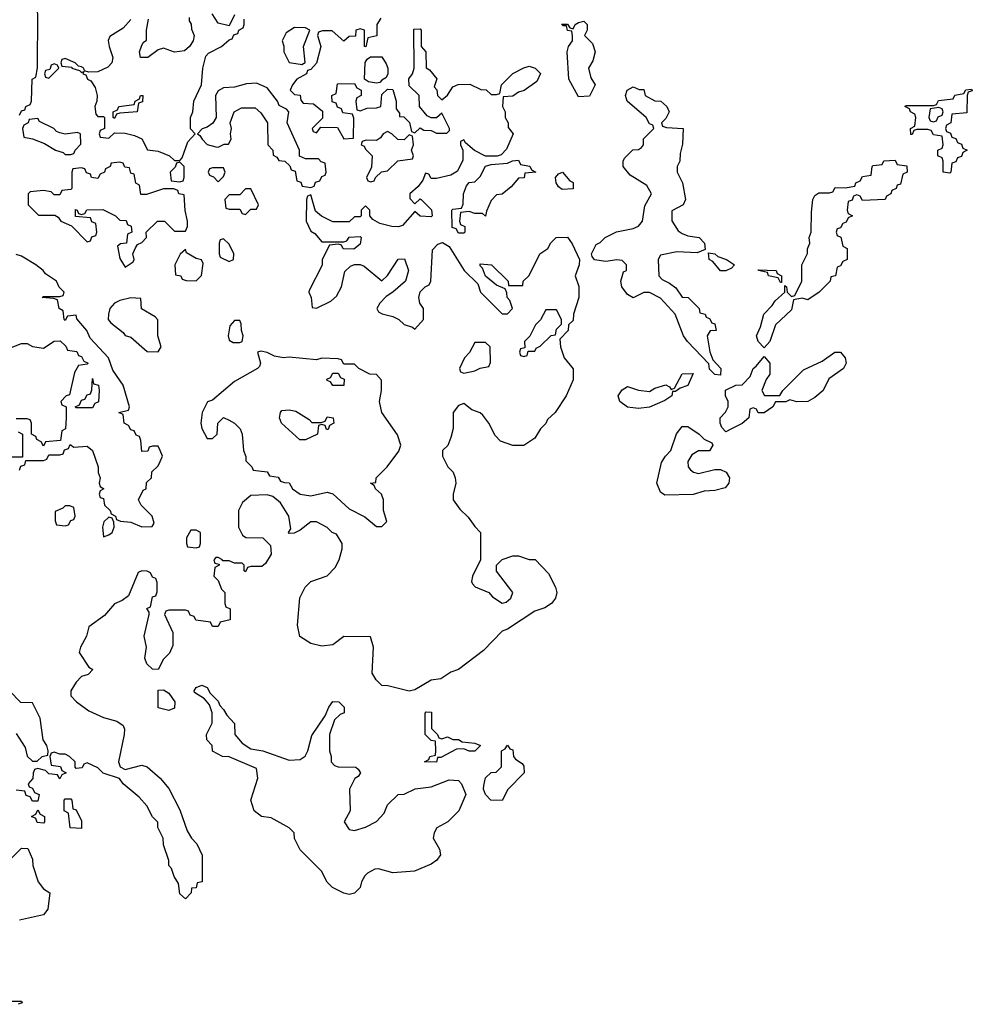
# Model space of a CAD drawing. Header units: inches. Extents: x 2397558 to 2568646, y 256209 to 449595.
# Tile 25 of 85: x 2494863 to 2498353, y 285962 to 289568. Entities that reach past the tile are written whole.
import ezdxf

# ---------------------------------------------------------------- set-up
doc = ezdxf.new("R2010")
doc.units = ezdxf.units.IN
doc.header["$MEASUREMENT"] = 0
doc.layers.add('C4298', color=7, linetype='Continuous')

msp = doc.modelspace()

# ---------------------------------------------------------------- linework, layer by layer
at = {"layer": 'C4298', "color": 6}
for points in [[(2494862, 289218), (2494870, 289234), (2494882, 289238), (2494886, 289250), (2494902, 289258), (2494906, 289270), (2494908.7, 289350), (2494922, 289358), (2494928.4, 289391.6), (2494929.2, 289590), (2494918, 289638), (2494908, 289650), (2494908, 289690), (2494888, 289730), (2494882, 289762), (2494868, 289770), (2494882, 289778), (2494888.4, 289811.6), (2494902, 289818), (2494907.3, 289832.7), (2494908.7, 289890), (2494882, 289962), (2494870, 289966), (2494830, 289966)], [(2496186.4, 289573.6), (2496172, 289550), (2496171.6, 289508.4), (2496138, 289502), (2496131.6, 289468.4), (2496126, 289470), (2496126, 289530), (2496110, 289534), (2496094, 289530), (2496092.7, 289507.3), (2496070, 289506), (2496050.9, 289489.1), (2496007.3, 289527.3), (2495972.7, 289527.3), (2495958, 289522), (2495954, 289510), (2495966, 289470), (2495950.8, 289409.2), (2495930, 289386), (2495918, 289382), (2495914, 289370), (2495878, 289350), (2495862, 289330), (2495854, 289310), (2495870, 289294), (2495891.1, 289291.1), (2495892.7, 289272.7), (2495902, 289262), (2495939.6, 289259.6), (2495972.7, 289232.7), (2495972.7, 289207.3), (2495934, 289170), (2495938, 289158), (2495950, 289154), (2495966, 289174), (2496027.3, 289172.7), (2496050, 289132), (2496086, 289134), (2496087.3, 289207.3), (2496082, 289222), (2496047.3, 289227.3), (2496042, 289242), (2496027.3, 289247.3), (2496022, 289262), (2496007.3, 289267.3), (2496006, 289290), (2496022, 289298), (2496027.3, 289332.7), (2496090, 289334), (2496098, 289318), (2496114, 289310), (2496114, 289290), (2496098, 289282), (2496094, 289270), (2496098, 289238), (2496110, 289234), (2496136.4, 289243.6), (2496170, 289244.7), (2496186, 289250), (2496190, 289294), (2496210, 289314), (2496230, 289312), (2496242, 289270), (2496242, 289242), (2496254, 289226), (2496254, 289214), (2496270, 289212), (2496291.1, 289191.1), (2496298, 289158), (2496310, 289154), (2496330, 289172), (2496343.6, 289163.6), (2496370, 289162), (2496390, 289152), (2496427.3, 289152.7), (2496438, 289162), (2496438, 289170), (2496410, 289226), (2496390, 289208), (2496370, 289208), (2496355.3, 289215.3), (2496328, 289250), (2496326, 289290), (2496290, 289326), (2496289.2, 289350.8), (2496302, 289370), (2496308, 289390), (2496307.3, 289532.7), (2496330, 289534), (2496334, 289530), (2496334, 289470), (2496350.9, 289450.9), (2496352, 289392), (2496364.7, 289384.7), (2496391.6, 289351.6), (2496382, 289322), (2496391.6, 289311.6), (2496394, 289290), (2496410, 289274), (2496430, 289292), (2496450, 289322), (2496468.9, 289331.1), (2496511.6, 289331.6), (2496552.7, 289312.7), (2496571.6, 289311.6), (2496590, 289294), (2496610, 289294), (2496622, 289298), (2496628, 289330), (2496669.2, 289370.8), (2496710, 289391.3), (2496730, 289398), (2496751.3, 289390), (2496770.7, 289370.7), (2496758, 289342), (2496710.9, 289309.1), (2496690, 289302), (2496670, 289288), (2496634, 289286), (2496632, 289250), (2496642, 289230), (2496642, 289210), (2496652, 289190), (2496652.7, 289172.7), (2496671.3, 289150), (2496646.4, 289093.6), (2496626.4, 289073.6), (2496612, 289068), (2496570, 289068), (2496529.1, 289089.1), (2496496.5, 289116.5), (2496490, 289128), (2496478, 289122), (2496478, 289110), (2496486.8, 289090), (2496486.8, 289053.2), (2496467.1, 289012.9), (2496442, 288998), (2496390, 288986), (2496370, 288986), (2496362, 289002), (2496350, 289006), (2496339.8, 288980.2), (2496322.8, 288957.2), (2496292, 288930), (2496292.7, 288912.7), (2496310, 288894), (2496330, 288912), (2496334, 288910), (2496371.6, 288871.6), (2496374, 288850), (2496370, 288846), (2496330, 288848), (2496310, 288866), (2496266, 288814), (2496250.8, 288809.2), (2496226, 288810), (2496182, 288822), (2496156.4, 288836.4), (2496146, 288850), (2496146, 288870), (2496130, 288886), (2496114, 288870), (2496114, 288850), (2496110, 288846), (2496090, 288846), (2496070, 288828), (2496010, 288828), (2495968.4, 288848.4), (2495947.3, 288867.3), (2495930, 288926), (2495918, 288922), (2495914, 288910), (2495912, 288830), (2495930, 288794), (2495944.7, 288784.7), (2495970, 288754), (2496050, 288754), (2496062, 288758), (2496070, 288772), (2496110, 288774), (2496114, 288770), (2496110, 288746), (2496087.3, 288727.3), (2496048.4, 288728.4), (2496042, 288742), (2496030, 288746), (2495998, 288742), (2495971.3, 288690), (2495970.7, 288669.3), (2495923.6, 288576.4), (2495922, 288570), (2495931.3, 288550), (2495934, 288514), (2495950, 288512), (2496003.1, 288536.9), (2496024, 288556), (2496042, 288590), (2496054.6, 288645.4), (2496074.6, 288665.4), (2496090, 288672), (2496110, 288672), (2496125.4, 288665.4), (2496190, 288612), (2496210, 288631.3), (2496250, 288691), (2496272.7, 288692.7), (2496287.3, 288650), (2496276.3, 288610), (2496230.4, 288569.6), (2496205.8, 288554.2), (2496182.8, 288530), (2496171.3, 288510), (2496178, 288498), (2496190.7, 288490.7), (2496230, 288481), (2496252, 288470), (2496271.1, 288451.2), (2496302, 288442), (2496310, 288434), (2496342, 288470), (2496342, 288510), (2496329.4, 288529.4), (2496325.2, 288550), (2496330, 288571.3), (2496348.7, 288590), (2496363.1, 288596.9), (2496369, 288610), (2496375.3, 288724.7), (2496394.6, 288745.4), (2496412, 288752), (2496436.9, 288736.9), (2496491, 288650), (2496541, 288601), (2496551.3, 288570), (2496630, 288491.3), (2496650, 288491.3), (2496668.7, 288510), (2496659, 288539), (2496648.7, 288550), (2496648, 288568), (2496642, 288582), (2496610, 288595.3), (2496568.9, 288628.8), (2496558, 288658), (2496550, 288666), (2496550, 288674), (2496592, 288670), (2496652, 288610), (2496654, 288594), (2496706, 288594), (2496708, 288610), (2496728.9, 288631.2), (2496768.7, 288710), (2496798, 288730), (2496809.1, 288750.9), (2496828, 288770), (2496870, 288771.3), (2496887.1, 288747.1), (2496914, 288690), (2496912, 288670), (2496898, 288630), (2496910.9, 288590.9), (2496911, 288550), (2496891.3, 288490), (2496890, 288466), (2496874, 288450), (2496872, 288430), (2496842, 288398), (2496844.7, 288370), (2496858, 288330), (2496891.1, 288288.8), (2496890.9, 288249.1), (2496864.7, 288190), (2496824.7, 288130), (2496796, 288104), (2496790.6, 288089.4), (2496771.3, 288070), (2496750, 288035.3), (2496710, 288009), (2496669.1, 288009.1), (2496624.7, 288024.7), (2496604.7, 288044.7), (2496582, 288090), (2496560.2, 288120.2), (2496550, 288128.7), (2496519, 288139), (2496490, 288162), (2496470, 288155.3), (2496451.3, 288130), (2496451.1, 288071.2), (2496442, 288038), (2496430.9, 288009.1), (2496412, 287990), (2496412, 287970), (2496432, 287930), (2496450.9, 287910.9), (2496458, 287890), (2496461, 287870), (2496451, 287830), (2496451.3, 287810), (2496475.3, 287775.3), (2496506.4, 287746.4), (2496530, 287712), (2496551.3, 287690), (2496551.3, 287590), (2496522, 287530), (2496518, 287510), (2496522, 287502), (2496531, 287491), (2496582, 287470), (2496594.8, 287454.8), (2496630, 287431), (2496644.7, 287435.3), (2496662, 287450), (2496669, 287470), (2496610, 287548), (2496609.3, 287570.7), (2496630, 287591.3), (2496670, 287604.7), (2496690, 287604.7), (2496730, 287591.3), (2496750.8, 287590.8), (2496799.8, 287539.8), (2496826, 287490), (2496831, 287470), (2496826, 287450), (2496810.7, 287429.3), (2496786.4, 287413.6), (2496750, 287402), (2496650, 287335.3), (2496630, 287328.7), (2496562, 287258), (2496470, 287188.7), (2496442, 287178), (2496405.4, 287154.6), (2496370, 287149), (2496310, 287114), (2496290, 287109.2), (2496211.6, 287128.4), (2496190, 287129), (2496168.7, 287150), (2496154.6, 287174.6), (2496159, 287270), (2496148.4, 287308.4), (2496050.8, 287309.2), (2496010, 287279), (2495970, 287273.2), (2495930, 287284), (2495889.4, 287309.4), (2495881.2, 287350), (2495889.3, 287450.7), (2495909, 287490), (2495929.3, 287510.7), (2495990, 287531), (2496018.6, 287561.4), (2496034, 287590), (2496044, 287630), (2496044, 287650), (2496024, 287684), (2496008, 287690), (2495990, 287708), (2495950, 287728.7), (2495930, 287728.7), (2495890, 287698), (2495868, 287688), (2495850, 287686), (2495848, 287690), (2495856.4, 287703.6), (2495849.2, 287750), (2495818.9, 287798.9), (2495790, 287822), (2495770, 287828), (2495710, 287826), (2495679.6, 287800.4), (2495664.7, 287770), (2495664.7, 287710), (2495679.6, 287679.6), (2495691.3, 287671.3), (2495754, 287670), (2495782, 287642), (2495784.7, 287610), (2495763.6, 287576.4), (2495750, 287566), (2495710, 287566), (2495698, 287562), (2495690, 287546), (2495686, 287550), (2495686, 287570), (2495678, 287578), (2495650, 287578), (2495630, 287586), (2495606, 287586), (2495606, 287590), (2495590, 287598), (2495582, 287598), (2495574, 287590), (2495578, 287578), (2495594, 287574), (2495594, 287570), (2495578, 287562), (2495574, 287530), (2495590, 287514), (2495602, 287482), (2495614, 287470), (2495614, 287430), (2495618, 287418), (2495634, 287410), (2495634, 287370), (2495598, 287362), (2495590, 287346), (2495570, 287346), (2495562, 287362), (2495508.4, 287368.4), (2495502, 287382), (2495487.3, 287387.3), (2495482, 287402), (2495470, 287406), (2495410, 287406), (2495398, 287402), (2495394, 287390), (2495423.6, 287323.6), (2495423.6, 287276.4), (2495411.6, 287248.4), (2495390, 287226), (2495370, 287188), (2495349.1, 287189.1), (2495329.3, 287209.3), (2495322, 287230), (2495328, 287270), (2495319, 287310), (2495338, 287390), (2495338, 287398), (2495328.9, 287411.2), (2495342, 287418), (2495350, 287454), (2495362, 287458), (2495367.3, 287472.7), (2495367.3, 287507.3), (2495362, 287522), (2495350, 287526), (2495342, 287542), (2495330, 287548.7), (2495310, 287549), (2495296.9, 287543.1), (2495262, 287458), (2495239.1, 287440.9), (2495210, 287429.2), (2495173.7, 287386.3), (2495115.9, 287344.1), (2495107.3, 287310), (2495086, 287270), (2495081, 287250), (2495116.9, 287196.9), (2495131.6, 287188.4), (2495114, 287170), (2495090, 287162), (2495070, 287142), (2495051, 287110), (2495051.1, 287091.2), (2495071.3, 287070), (2495117, 287037), (2495170, 287012.7), (2495218.4, 286998.4), (2495242.8, 286982.8), (2495247.3, 286970), (2495245.5, 286950), (2495224.7, 286850), (2495231.3, 286831.3), (2495250, 286822), (2495310, 286838), (2495330, 286831.3), (2495378, 286790), (2495410, 286752), (2495450, 286674), (2495476.9, 286596.9), (2495492, 286570), (2495512, 286550), (2495531.6, 286508.4), (2495531, 286410), (2495512.7, 286407.3), (2495510, 286388.7), (2495492.7, 286387.3), (2495491.3, 286370), (2495470, 286348.7), (2495450, 286366), (2495444.7, 286404.7), (2495429, 286430), (2495419, 286459), (2495409.2, 286470), (2495409, 286489), (2495390, 286546), (2495389, 286570), (2495369.2, 286610), (2495368.9, 286628.8), (2495350, 286648), (2495329, 286689), (2495300.2, 286720.2), (2495242, 286770), (2495229.1, 286789.1), (2495169, 286809), (2495150, 286828), (2495110, 286846), (2495098, 286842), (2495091.6, 286828.4), (2495070, 286826), (2495066, 286830), (2495066, 286850), (2495046, 286870), (2495030, 286878), (2495010, 286878), (2494990, 286886), (2494978, 286882), (2494974, 286870), (2494978, 286838), (2495012.7, 286832.7), (2495018, 286818), (2495034, 286810), (2495018, 286802), (2495010, 286788), (2495002, 286802), (2494970, 286806), (2494958, 286818), (2494930, 286826), (2494918, 286822), (2494912, 286808), (2494911.3, 286788.7), (2494894, 286770), (2494898, 286758), (2494910, 286754), (2494918, 286738), (2494934, 286730), (2494930, 286706), (2494910, 286706), (2494902, 286722), (2494887.3, 286727.3), (2494882, 286742), (2494850, 286746)], [(2495270, 289568.7), (2495242.5, 289537.5), (2495193.4, 289506.6), (2495187.7, 289492.3), (2495190.4, 289470), (2495204, 289430), (2495201, 289410), (2495185.5, 289394.5), (2495150, 289377.2), (2495116.4, 289376.4), (2495100.4, 289380.4), (2495098, 289390), (2495090, 289395.3), (2495078, 289398), (2495066, 289410), (2495030, 289426), (2495018, 289422), (2495014, 289410), (2495018, 289398), (2495054, 289394), (2495054, 289390), (2495082, 289382), (2495090, 289374), (2495098, 289378), (2495094, 289370), (2495106, 289366), (2495112, 289350), (2495123.5, 289343.5), (2495139.8, 289319.8), (2495146.8, 289290), (2495146, 289270), (2495138, 289250), (2495142, 289222), (2495150, 289214), (2495170, 289214), (2495174, 289210), (2495174, 289170), (2495158, 289162), (2495154, 289150), (2495158, 289138), (2495190, 289134), (2495210, 289154), (2495250, 289152), (2495283.5, 289143.5), (2495310, 289131.3), (2495331.6, 289091.6), (2495370, 289086), (2495412, 289070), (2495430, 289052), (2495450, 289052), (2495458, 289062), (2495479, 289121), (2495506, 289150), (2495488.7, 289168.7), (2495489, 289210), (2495497.2, 289230), (2495501.2, 289270), (2495529.5, 289330), (2495534.5, 289390), (2495545.4, 289434.6), (2495554.5, 289445.5), (2495602, 289470), (2495630, 289494), (2495642, 289498), (2495647.3, 289512.7), (2495662, 289518), (2495666, 289530), (2495682, 289538), (2495686, 289550), (2495686, 289570)], [(2495483.6, 289576.4), (2495483.6, 289563.6), (2495491.6, 289551.6), (2495492.7, 289532.7), (2495502, 289510), (2495498, 289490), (2495484.7, 289470), (2495466.4, 289453.6), (2495430, 289449), (2495390, 289464), (2495370, 289458), (2495332, 289430), (2495306, 289430), (2495302, 289450), (2495308.9, 289471.1), (2495315.3, 289484.7), (2495327.3, 289492.7), (2495328, 289530), (2495335.3, 289570)], [(2495650, 289586), (2495630, 289546), (2495590, 289555.3), (2495568.7, 289590)], [(2494862, 287918), (2494867.3, 287932.7), (2494882, 287938), (2494886, 287954), (2494950, 287954), (2494962, 287958), (2494970, 287974), (2495010, 287974), (2495022, 287978), (2495027.3, 287992.7), (2495042, 287998), (2495048, 288012), (2495062, 288002), (2495110, 288006), (2495130.4, 287990.4), (2495151, 287930), (2495151, 287910), (2495158, 287890), (2495154, 287870), (2495158, 287858), (2495171.3, 287850), (2495158, 287842), (2495154, 287830), (2495158, 287818), (2495170, 287814), (2495174, 287790), (2495194, 287770), (2495198, 287758), (2495214, 287750), (2495218, 287738), (2495232, 287732), (2495270, 287728), (2495310, 287710.7), (2495348.4, 287711.6), (2495355.3, 287724.7), (2495348.7, 287750), (2495308, 287790), (2495298, 287810), (2495315.3, 287844.7), (2495326, 287850), (2495327.3, 287872.7), (2495346, 287890), (2495347.3, 287912.7), (2495370, 287934), (2495378, 287950), (2495386, 287970), (2495378, 287990), (2495370, 288006), (2495350, 288006), (2495338, 288002), (2495332.7, 287987.3), (2495310, 287986), (2495307.3, 288027.3), (2495302, 288042), (2495290, 288046), (2495282, 288062), (2495270, 288066), (2495262, 288082), (2495246, 288090), (2495242, 288122), (2495226, 288130), (2495262, 288138), (2495266, 288150), (2495242, 288230), (2495204.1, 288284.1), (2495188.7, 288330), (2495121.2, 288401.2), (2495108.7, 288430), (2495072.9, 288472.9), (2495070, 288486), (2495038, 288482), (2495030, 288466), (2495026, 288470), (2495022, 288502), (2495008, 288510), (2495002, 288542), (2494987.3, 288547.3), (2494946, 288550), (2494950, 288554), (2495010, 288554), (2495022, 288558), (2495026, 288570), (2495008, 288588), (2494998, 288610), (2494957.2, 288637.2), (2494948.7, 288650), (2494922, 288670), (2494870, 288702), (2494850, 288708)], [(2494791.3, 288351.3), (2494870, 288382), (2494890, 288382), (2494910, 288370.7), (2494950, 288364.7), (2494990, 288391), (2495012, 288392), (2495032.7, 288372.7), (2495038, 288358), (2495072.7, 288352.7), (2495078, 288338), (2495090, 288334), (2495098, 288318), (2495114, 288310), (2495110, 288306), (2495078, 288302), (2495064, 288276), (2495045.4, 288194.6), (2495034, 288190), (2495014, 288170), (2495018, 288158), (2495034, 288150), (2495034, 288110), (2495031.3, 288070), (2495018, 288062), (2495012.7, 288027.3), (2494958, 288022), (2494950, 288006), (2494942, 288022), (2494926, 288030), (2494922, 288042), (2494906, 288050), (2494906, 288090), (2494902, 288102), (2494890, 288106), (2494850, 288106)], [(2494858, 288058), (2494874, 288050), (2494874, 287966), (2494870, 287966), (2494830, 287966)], [(2494850, 286954), (2494882.8, 286902.8), (2494891.1, 286871.2), (2494910, 286852), (2494927.3, 286852.7), (2494946, 286870), (2494966, 286874), (2494968, 286890), (2494962, 286910), (2494948.7, 286930), (2494938, 287010), (2494910, 287066), (2494867.3, 287067.3), (2494826, 287110)], [(2494826, 286490), (2494870, 286534), (2494892.7, 286532.7), (2494910, 286494), (2494910.8, 286470), (2494930.7, 286410), (2494950, 286384.7), (2494974, 286370), (2494966, 286310), (2494950.9, 286289.1), (2494862, 286270)], [(2494830, 285974), (2494870, 285974), (2494872.7, 285967.3), (2494858, 285962)]]:
    msp.add_lwpolyline(points, dxfattribs=at)
for points in [[(2495870, 289539), (2495839.6, 289520.4), (2495824.7, 289490), (2495830.8, 289470.8), (2495830.7, 289450), (2495850, 289411.3), (2495890, 289404.7), (2495896.4, 289403.6), (2495908.4, 289411.6), (2495902.7, 289470), (2495926, 289530), (2495910, 289538)], [(2496910, 289286), (2496875.3, 289350), (2496869.2, 289450), (2496874, 289470), (2496888.7, 289490), (2496888.4, 289508.4), (2496886, 289526), (2496870, 289528), (2496866, 289546), (2496854, 289546), (2496848.4, 289551.6), (2496870, 289552), (2496878, 289538), (2496890, 289534), (2496898, 289550), (2496910, 289558), (2496930, 289562), (2496942, 289550), (2496942, 289530), (2496932, 289510), (2496961, 289481), (2496971, 289450), (2496962.5, 289417.5), (2496946.8, 289390), (2496955.3, 289355.3), (2496971.3, 289330), (2496950, 289288)], [(2496170, 289335.3), (2496140.4, 289340.4), (2496126, 289350), (2496128.7, 289411.3), (2496136.4, 289423.6), (2496148.4, 289431.6), (2496190, 289432), (2496206, 289406), (2496212, 289390), (2496211.1, 289368.9), (2496204.7, 289355.3), (2496190, 289346), (2496182, 289338)], [(2494990, 289406), (2494978, 289402), (2494974, 289386), (2494958, 289382), (2494954, 289370), (2494958, 289358), (2494970, 289354), (2495006, 289390), (2495002, 289402)], [(2495730, 289335.3), (2495693.6, 289333.6), (2495650, 289321.2), (2495610, 289318), (2495590, 289308), (2495581, 289290), (2495582.8, 289210), (2495570.6, 289189.4), (2495550, 289174), (2495531.3, 289168.7), (2495514, 289150), (2495523.6, 289143.6), (2495531.3, 289130), (2495550, 289111.3), (2495582, 289102), (2495590, 289101), (2495611.6, 289111.6), (2495628.4, 289111.6), (2495638, 289130), (2495635.3, 289150), (2495639, 289170), (2495634, 289190), (2495649, 289230), (2495675.1, 289244.9), (2495725.4, 289245.4), (2495746.8, 289226.8), (2495770.8, 289190.8), (2495772, 289110), (2495790.7, 289090.7), (2495791.6, 289071.6), (2495804.7, 289064.7), (2495812, 289052), (2495834, 289050), (2495852.7, 289032.7), (2495858, 289018), (2495872.7, 289012.7), (2495878, 288978), (2495892.7, 288972.7), (2495898, 288958), (2495930, 288954), (2495942, 288958), (2495947.3, 288972.7), (2495962, 288978), (2495970, 288994), (2495982, 288998), (2495986, 289010), (2495982, 289042), (2495967.3, 289047.3), (2495958, 289058), (2495910, 289058), (2495888, 289068), (2495888, 289090), (2495842.7, 289190), (2495848.7, 289230), (2495840.4, 289240.4), (2495814, 289254), (2495808, 289270), (2495770, 289318)], [(2497345.4, 288714.6), (2497270, 288718), (2497210, 288706), (2497202, 288690), (2497204.7, 288630), (2497216, 288616), (2497243.5, 288603.5), (2497266.4, 288586.4), (2497290, 288552), (2497312, 288550), (2497352, 288510), (2497354, 288494), (2497374, 288490), (2497378, 288478), (2497390, 288474), (2497398, 288458), (2497410, 288454), (2497414, 288430), (2497392, 288428), (2497382, 288410), (2497391, 288351), (2497402, 288322), (2497431.3, 288290), (2497430, 288266), (2497410, 288268), (2497390, 288288), (2497388, 288308), (2497309.2, 288389.2), (2497295.3, 288410), (2497264, 288490), (2497210, 288548.7), (2497170, 288568.7), (2497150, 288568.7), (2497110, 288549), (2497090, 288562), (2497069.4, 288589.4), (2497065.2, 288610), (2497075.3, 288644.7), (2497086, 288650), (2497086, 288670), (2497070, 288686), (2497050, 288688), (2497010, 288682), (2496968.4, 288688.4), (2496960.4, 288700.4), (2496958, 288710), (2496975.3, 288744.7), (2496990, 288752), (2497008, 288770), (2497049.2, 288790.8), (2497110, 288802.8), (2497130, 288811.3), (2497144, 288830), (2497153.6, 288886.4), (2497178, 288930), (2497160.4, 288960.4), (2497099, 288999), (2497074, 289030), (2497074, 289050), (2497079, 289061), (2497109.1, 289090.9), (2497130, 289092), (2497140.4, 289099.6), (2497148, 289110), (2497148.4, 289131.6), (2497186, 289170), (2497182, 289182), (2497170, 289186), (2497158, 289210), (2497088.7, 289270), (2497082, 289290), (2497088, 289310), (2497110, 289322), (2497132.7, 289312.7), (2497150, 289312), (2497154, 289290), (2497190, 289271), (2497212, 289270), (2497234, 289250), (2497242, 289230), (2497230, 289206), (2497214, 289190), (2497218, 289178), (2497232.7, 289172.7), (2497294, 289170), (2497291.6, 289111.6), (2497282, 289078), (2497281, 289050), (2497271.3, 289030), (2497271.3, 289010), (2497290.6, 288970.6), (2497302, 288910), (2497294, 288890), (2497252, 288868), (2497251.6, 288831.6), (2497275.3, 288795.3), (2497290, 288784.7), (2497310, 288776), (2497352, 288770), (2497371.3, 288750), (2497374, 288726)], [(2498270, 289006), (2498246, 289010), (2498246, 289050), (2498242, 289062), (2498226, 289070), (2498226, 289090), (2498242, 289098), (2498246, 289110), (2498242, 289142), (2498210, 289146), (2498202, 289162), (2498190, 289166), (2498150, 289166), (2498138, 289162), (2498132.7, 289147.3), (2498127.3, 289147.3), (2498126, 289170), (2498142, 289178), (2498146, 289210), (2498142, 289222), (2498126, 289230), (2498122, 289242), (2498106, 289250), (2498110, 289254), (2498210, 289254), (2498222, 289258), (2498228.4, 289271.6), (2498282, 289278), (2498288.4, 289291.6), (2498322, 289298), (2498328.4, 289311.6), (2498350, 289314), (2498352.7, 289307.3), (2498338, 289302), (2498334, 289290), (2498332.7, 289227.3), (2498278, 289222), (2498274, 289190), (2498258, 289182), (2498254, 289170), (2498258, 289158), (2498272.7, 289152.7), (2498278, 289138), (2498292.7, 289132.7), (2498298, 289118), (2498312.7, 289112.7), (2498318, 289098), (2498334, 289090), (2498318, 289082), (2498312.7, 289067.3), (2498298, 289062), (2498292.7, 289047.3), (2498278, 289042), (2498274, 289010)], [(2495210, 289206), (2495206, 289210), (2495206, 289230), (2495222, 289238), (2495226, 289250), (2495282, 289258), (2495286, 289270), (2495302, 289278), (2495306, 289290), (2495314, 289290), (2495312.7, 289267.3), (2495298, 289262), (2495294, 289230), (2495230, 289226), (2495218, 289222)], [(2498230, 289246), (2498198, 289242), (2498194, 289210), (2498198, 289198), (2498210, 289194), (2498222, 289198), (2498227.3, 289212.7), (2498242, 289218), (2498246, 289230), (2498242, 289242)], [(2494930, 289206), (2494898, 289202), (2494894, 289190), (2494878, 289182), (2494874, 289170), (2494878, 289138), (2494910, 289132), (2494954, 289114), (2494994, 289090), (2495022, 289082), (2495030, 289074), (2495050, 289074), (2495062, 289078), (2495066, 289090), (2495087.3, 289112.7), (2495086, 289150), (2495075.3, 289155.3), (2495030, 289148.7), (2495010, 289153.2), (2494998, 289158), (2494988, 289170), (2494935.3, 289195.3)], [(2496210, 289158), (2496194, 289150), (2496184.7, 289135.3), (2496170, 289126), (2496132.7, 289127.3), (2496118, 289122), (2496114, 289110), (2496125.4, 289105.4), (2496130, 289094), (2496154, 289070), (2496151.6, 289028.4), (2496134, 288990), (2496138, 288978), (2496150, 288974), (2496162, 288978), (2496166, 288990), (2496188.7, 289011.3), (2496210, 289014), (2496248.4, 289051.6), (2496302, 289058), (2496306, 289070), (2496298, 289090), (2496306, 289110), (2496302, 289142), (2496290, 289146), (2496272, 289128), (2496248.7, 289128.7), (2496226, 289150)], [(2495230, 289046), (2495198, 289042), (2495194, 289030), (2495178, 289022), (2495174, 289010), (2495158, 289002), (2495150, 288986), (2495126, 288990), (2495122, 289002), (2495107.3, 289007.3), (2495102, 289022), (2495090, 289026), (2495058, 289022), (2495054, 289010), (2495054, 288950), (2495050, 288946), (2495018, 288942), (2495010, 288926), (2494990, 288926), (2494978, 288938), (2494950, 288942), (2494902, 288938), (2494894, 288930), (2494894, 288890), (2494932, 288852), (2494992, 288852), (2495004.7, 288844.7), (2495014, 288830), (2495052.7, 288812.7), (2495110, 288754), (2495122, 288758), (2495127.3, 288772.7), (2495142, 288778), (2495146, 288790), (2495142, 288822), (2495127.3, 288827.3), (2495122, 288842), (2495067.3, 288847.3), (2495067.3, 288872.7), (2495074, 288870), (2495078, 288858), (2495090, 288854), (2495102, 288858), (2495108.7, 288871.3), (2495167.3, 288872.7), (2495214, 288850), (2495230, 288834), (2495252.7, 288832.7), (2495258, 288818), (2495271.3, 288811.3), (2495274, 288790), (2495258, 288782), (2495254, 288750), (2495232.7, 288747.3), (2495222, 288738), (2495230, 288694), (2495250, 288662), (2495279, 288681), (2495282, 288690), (2495278, 288710), (2495287.3, 288732.7), (2495295.3, 288744.7), (2495310, 288752), (2495328, 288770), (2495326, 288790), (2495368, 288830), (2495394, 288830), (2495430, 288794), (2495470, 288794), (2495478, 288810), (2495478, 288830), (2495469.2, 288869.2), (2495466, 288926), (2495446, 288930), (2495442, 288942), (2495428, 288948), (2495410, 288948.7), (2495390, 288948.7), (2495328, 288928), (2495307.3, 288927.3), (2495302, 288962), (2495288.7, 288968.7), (2495282, 289002), (2495270, 289006), (2495266, 289026), (2495248.4, 289028.4), (2495242, 289042)], [(2495450, 289046), (2495438, 289042), (2495432.7, 289027.3), (2495414, 289010), (2495418, 288978), (2495450, 288974), (2495462, 288978), (2495466, 288990), (2495466, 289030)], [(2495610, 289026), (2495570, 289026), (2495558, 289022), (2495554, 289010), (2495558, 288998), (2495572.7, 288992.7), (2495590, 288974), (2495610, 288994), (2495615.3, 289010)], [(2496570, 288848), (2496558, 288858), (2496530, 288858), (2496510, 288866), (2496478, 288862), (2496474, 288830), (2496478, 288818), (2496494, 288810), (2496494, 288790), (2496490, 288786), (2496470, 288786), (2496462, 288802), (2496447.3, 288807.3), (2496446, 288870), (2496450, 288874), (2496482, 288878), (2496487.3, 288892.7), (2496488.7, 288930), (2496500.2, 288959.8), (2496510, 288972), (2496530, 288974), (2496550, 288994), (2496568.9, 289031.1), (2496590, 289038), (2496650, 289042), (2496668.4, 289051.6), (2496690, 289054), (2496698, 289038), (2496731.3, 289031.3), (2496738, 289018), (2496754, 289010), (2496714, 289006), (2496710.9, 288989.1), (2496690, 288988), (2496663.6, 288956.4), (2496631.1, 288928.9), (2496610, 288926), (2496590, 288906), (2496572.7, 288867.3)], [(2497950, 288906), (2497942, 288922), (2497930, 288926), (2497918, 288922), (2497912.7, 288907.3), (2497898, 288902), (2497894, 288870), (2497898, 288858), (2497914, 288850), (2497898, 288842), (2497890, 288826), (2497878, 288822), (2497870, 288806), (2497858, 288802), (2497854, 288790), (2497858, 288778), (2497871.6, 288771.6), (2497878, 288738), (2497894, 288730), (2497894, 288690), (2497878, 288682), (2497870, 288666), (2497858, 288662), (2497852, 288630), (2497834, 288626), (2497832, 288610), (2497792, 288570), (2497750, 288542), (2497730, 288548), (2497698, 288542), (2497690, 288506), (2497632, 288450), (2497610.7, 288389.3), (2497590, 288366), (2497568.7, 288390), (2497562, 288410), (2497577.2, 288442.8), (2497588.7, 288490), (2497619.3, 288520.7), (2497630, 288538), (2497666, 288570), (2497666, 288594), (2497672, 288590), (2497674, 288570), (2497690, 288554), (2497702, 288558), (2497728.7, 288610), (2497728.7, 288670), (2497748.7, 288711.3), (2497748.7, 288728.7), (2497758, 288750), (2497755.3, 288770), (2497762, 288790), (2497763.1, 288863.1), (2497769, 288910), (2497776.4, 288923.6), (2497790, 288934), (2497830, 288934), (2497842, 288938), (2497850, 288954), (2497887.3, 288952.7), (2497922, 288958), (2497926, 288970), (2497942, 288978), (2497950, 288994), (2497982, 288998), (2497986, 289030), (2497990, 289034), (2498022, 289038), (2498028.4, 289051.6), (2498070, 289054), (2498078, 289038), (2498112.7, 289032.7), (2498114, 289010), (2498098, 289002), (2498090, 288966), (2498078, 288962), (2498074, 288950), (2498058, 288942), (2498054, 288930), (2498038, 288922), (2498034, 288910)], [(2496850, 288946), (2496836.4, 288956.4), (2496828, 288970), (2496826, 288990), (2496836.4, 289003.6), (2496852, 289010), (2496878, 288978), (2496890, 288971.3), (2496890, 288948)], [(2495710, 288948), (2495690, 288948), (2495670, 288926), (2495630, 288926), (2495614, 288910), (2495618, 288878), (2495630, 288874), (2495670, 288874), (2495678, 288858), (2495690, 288854), (2495710, 288874), (2495730, 288874), (2495738, 288890)], [(2495610, 288766), (2495598, 288762), (2495594, 288750), (2495594, 288710), (2495598, 288698), (2495630, 288682), (2495646, 288690), (2495648, 288710), (2495630, 288746)], [(2495470, 288726), (2495451.3, 288708.7), (2495432, 288670), (2495434, 288634), (2495454, 288630), (2495458, 288618), (2495472.7, 288612.7), (2495510, 288612), (2495528.7, 288631.3), (2495535.3, 288675.3), (2495528.9, 288688.8), (2495510, 288694), (2495474.6, 288714.6)], [(2497430, 288648.7), (2497402, 288682), (2497389.3, 288689.3), (2497386, 288714), (2497410, 288711), (2497421, 288701), (2497452, 288690), (2497482, 288670), (2497470, 288658), (2497450, 288648.7)], [(2497650, 288606), (2497642, 288622), (2497606, 288630), (2497602, 288642), (2497569.2, 288649.2), (2497568, 288652), (2497634, 288650), (2497638, 288638), (2497654, 288630), (2497654, 288606)], [(2495270, 288549.2), (2495230, 288539.5), (2495210, 288529.3), (2495193.4, 288510), (2495188, 288490), (2495187.3, 288470), (2495197.5, 288457.5), (2495242.8, 288422.8), (2495250, 288412), (2495270, 288404.7), (2495330, 288353.4), (2495370, 288351.3), (2495381.2, 288370), (2495369.3, 288410), (2495369, 288469), (2495359.3, 288479.3), (2495309.4, 288509.4), (2495307.3, 288547.3)], [(2496830, 288506), (2496790, 288506), (2496771, 288469), (2496752, 288450), (2496731.3, 288408.7), (2496712, 288390), (2496714, 288366), (2496698, 288362), (2496694, 288350), (2496698, 288338), (2496710, 288334), (2496722, 288338), (2496726, 288354), (2496750, 288354), (2496755.3, 288364.7), (2496770, 288372), (2496810, 288412), (2496826, 288414), (2496830, 288434), (2496847.3, 288452.7), (2496848, 288470)], [(2495670, 288466), (2495650, 288466), (2495632.7, 288447.3), (2495626.8, 288410), (2495630, 288394), (2495645.4, 288385.4), (2495670, 288386), (2495678, 288390), (2495682, 288410), (2495675.3, 288430), (2495674.6, 288454.6)], [(2496570, 288386), (2496530, 288386), (2496511, 288349), (2496492, 288330), (2496474, 288290), (2496478, 288278), (2496490, 288274), (2496530, 288282), (2496550, 288292), (2496582, 288298), (2496587.3, 288312.7), (2496586, 288370)], [(2495746, 288354), (2495734, 288350), (2495744.7, 288310), (2495742, 288298), (2495734, 288290), (2495650, 288242.9), (2495570, 288174), (2495551.3, 288168.7), (2495531, 288130), (2495527.3, 288090), (2495530.9, 288070.9), (2495550, 288034), (2495570, 288034), (2495586, 288050), (2495588.7, 288090), (2495609.3, 288110.7), (2495630, 288101), (2495650, 288090.7), (2495670.5, 288070), (2495678, 288050), (2495682.8, 287990), (2495692, 287968), (2495692, 287952), (2495714, 287930), (2495718, 287918), (2495770, 287912), (2495778, 287898), (2495810, 287892), (2495818, 287878), (2495832.7, 287872.7), (2495850, 287872), (2495862, 287850), (2495890.7, 287830.7), (2495930, 287824), (2495990, 287838), (2496010, 287831.3), (2496070, 287776), (2496127.1, 287747.1), (2496170, 287711.3), (2496190, 287712), (2496208, 287730), (2496195.3, 287770), (2496195.3, 287810), (2496188, 287830), (2496166, 287850), (2496162, 287862), (2496148, 287870), (2496167.3, 287872.7), (2496168.7, 287890), (2496209.3, 287930), (2496252, 287988), (2496259.3, 288010), (2496247, 288047), (2496189.4, 288130), (2496181.2, 288170), (2496189, 288210), (2496188.4, 288248.4), (2496170, 288268), (2496146, 288270), (2496106, 288290), (2496090, 288306), (2496050, 288306), (2496042, 288322), (2496030, 288326), (2495970, 288328), (2495950, 288322), (2495850, 288332.3), (2495829.4, 288329.4), (2495796, 288336), (2495770, 288348.7)], [(2497710, 288169), (2497684.7, 288175.3), (2497670, 288169), (2497632, 288168), (2497622, 288150), (2497590, 288128.7), (2497568, 288128), (2497562, 288142), (2497550, 288146), (2497538, 288142), (2497534, 288110), (2497510, 288088.7), (2497470, 288069), (2497450, 288058), (2497434.6, 288074.6), (2497428.7, 288090), (2497428.7, 288110), (2497448.9, 288131.2), (2497458, 288150), (2497458, 288170), (2497449, 288190), (2497448.7, 288211.3), (2497486, 288230), (2497510, 288231.3), (2497538.6, 288261.4), (2497549.4, 288290.6), (2497561.2, 288298.8), (2497590, 288334), (2497611.3, 288310), (2497611.3, 288270), (2497598, 288250), (2497582, 288210), (2497592, 288192), (2497610, 288191.3), (2497648, 288192), (2497658, 288210), (2497734, 288286), (2497803.2, 288316.8), (2497849.3, 288350.7), (2497870, 288350.8), (2497886.8, 288330), (2497890.8, 288310), (2497881, 288290), (2497827.7, 288252.3), (2497806.8, 288210), (2497775.9, 288184.1), (2497750, 288169.2)], [(2496010, 288228), (2496002, 288242), (2495990, 288246), (2495988.4, 288251.6), (2496002, 288258), (2496010, 288274), (2496030, 288274), (2496038, 288258), (2496051.3, 288251.3), (2496050, 288228)], [(2497130, 288144), (2497090, 288149), (2497062, 288170), (2497055.3, 288190), (2497070, 288212), (2497090, 288224.7), (2497130, 288211.3), (2497170, 288206), (2497190, 288218), (2497230, 288231), (2497243.6, 288223.6), (2497250, 288214), (2497262, 288218), (2497290, 288271.3), (2497330, 288272), (2497310, 288228.7), (2497282, 288218), (2497266, 288206), (2497254, 288206), (2497252, 288190), (2497226.4, 288173.6), (2497170, 288149.2)], [(2495070, 288146), (2495066, 288150), (2495082, 288158), (2495090, 288174), (2495102, 288178), (2495110, 288194), (2495122, 288198), (2495127.3, 288212.7), (2495130, 288254), (2495134, 288234), (2495152, 288230), (2495154, 288210), (2495152, 288168), (2495138, 288162), (2495130, 288146)], [(2495932.7, 288092.7), (2495967.3, 288092.7), (2495982, 288098), (2495990, 288114), (2496012, 288110), (2496014, 288090), (2495998, 288082), (2495992.7, 288067.3), (2495987.3, 288067.3), (2495982, 288082), (2495970, 288086), (2495958, 288082), (2495954, 288050), (2495910, 288028.7), (2495889.1, 288029.1), (2495822, 288090), (2495815.3, 288110), (2495818, 288130), (2495823.1, 288136.9), (2495850, 288138.8), (2495874.8, 288134.8), (2495923.6, 288103.6)], [(2497350, 287906), (2497410, 287921), (2497430, 287921), (2497450.7, 287910.7), (2497462.8, 287890), (2497461, 287870), (2497446.8, 287853.2), (2497410, 287844), (2497370, 287841.2), (2497330, 287829.3), (2497226.3, 287826.3), (2497210, 287838), (2497197.2, 287870), (2497213.6, 287946.4), (2497228.7, 287970), (2497248.7, 287990), (2497269.3, 288050.7), (2497290, 288078), (2497310, 288078), (2497352, 288050), (2497370, 288032), (2497398, 288018), (2497402, 288010), (2497390, 287988.7), (2497350, 287988.7), (2497325.4, 287974.6), (2497311, 287950), (2497311.3, 287930), (2497319.8, 287919.8), (2497330.9, 287910.9)], [(2495030, 287788), (2495021, 287779), (2494992.7, 287767.3), (2494992.7, 287732.7), (2494998, 287718), (2495030, 287714), (2495042, 287718), (2495050, 287734), (2495062, 287738), (2495066, 287750), (2495062, 287782), (2495047.3, 287787.3)], [(2495190, 287746), (2495171.6, 287728.4), (2495166, 287710), (2495170, 287674), (2495190, 287681), (2495202, 287690), (2495208.7, 287710), (2495208, 287728), (2495202, 287742)], [(2495510, 287698), (2495490, 287698), (2495474, 287670), (2495474, 287650), (2495478, 287638), (2495510, 287634), (2495522, 287638), (2495526, 287650), (2495526, 287690)], [(2495410, 287038), (2495370, 287048), (2495370, 287112), (2495390, 287114), (2495410, 287102), (2495432, 287070), (2495430, 287046)], [(2495850, 286856), (2495890, 286858), (2495909.2, 286870.8), (2495919, 286890), (2495933.6, 286946.4), (2495982, 287018), (2495995.3, 287050), (2496010, 287071.3), (2496032, 287070), (2496051.3, 287050), (2496052, 287030), (2496036.9, 287023.1), (2496016, 287004), (2495998, 286950), (2495998, 286890), (2496004.7, 286870), (2496004.7, 286850), (2496016.9, 286836.9), (2496030, 286831.3), (2496094, 286830), (2496103.6, 286823.6), (2496111.3, 286810), (2496103.6, 286796.4), (2496091.3, 286788.7), (2496071.3, 286750), (2496074, 286670), (2496052, 286630), (2496070, 286602), (2496090, 286598), (2496130, 286611.3), (2496170, 286631.3), (2496198, 286662), (2496210, 286692), (2496249.3, 286730.7), (2496272, 286732), (2496311.3, 286751.3), (2496370, 286758), (2496436.4, 286783.6), (2496470, 286782), (2496482, 286770), (2496498, 286730), (2496471.3, 286670), (2496432, 286630), (2496391.3, 286608.7), (2496382, 286590), (2496378, 286570), (2496401, 286530), (2496404.7, 286510), (2496391.3, 286490), (2496370, 286475.3), (2496309.2, 286449.2), (2496230, 286444), (2496178, 286458), (2496163.5, 286456.5), (2496137.3, 286442.7), (2496127.5, 286432.5), (2496114.8, 286410), (2496110.6, 286389.4), (2496090, 286369), (2496070, 286364), (2496050, 286369), (2496009.4, 286389.4), (2495989.4, 286409.4), (2495969, 286449), (2495890, 286528), (2495869.2, 286569.2), (2495868, 286590), (2495850, 286608), (2495784.7, 286644.7), (2495749.3, 286649.3), (2495722, 286670), (2495709.3, 286710), (2495735.3, 286790), (2495730, 286826), (2495630, 286868.7), (2495606, 286870), (2495569.1, 286889.1), (2495568, 286910), (2495548.7, 286930), (2495548, 286950), (2495568.7, 286991.3), (2495568.7, 287030), (2495559, 287059), (2495540.4, 287080.4), (2495504, 287104), (2495502, 287110), (2495510, 287122), (2495530, 287130.7), (2495550, 287122), (2495561, 287101), (2495590, 287072), (2495596, 287056), (2495610, 287042), (2495621.4, 287021.4), (2495650.4, 286990.4), (2495651.3, 286950), (2495678, 286918), (2495710, 286898), (2495754, 286890)], [(2496410, 286934), (2496430, 286942), (2496450, 286932), (2496470, 286931.3), (2496483.6, 286923.6), (2496530, 286918), (2496551.3, 286910), (2496530.9, 286889.1), (2496509.3, 286889.3), (2496490, 286898), (2496463.6, 286896.4), (2496406, 286866), (2496394, 286866), (2496390, 286849), (2496346, 286850), (2496362, 286858), (2496366, 286870), (2496386, 286874), (2496388, 286890), (2496386, 286926), (2496370, 286928), (2496348.7, 286950), (2496348.4, 287028.4), (2496352.7, 287032.7), (2496372, 287032), (2496372, 286972), (2496394, 286950), (2496398, 286938)], [(2496630, 286709), (2496589.4, 286709.4), (2496569, 286730), (2496562, 286750), (2496563.1, 286763.1), (2496570, 286792), (2496590, 286811.3), (2496608, 286812), (2496628, 286832), (2496628, 286890), (2496642, 286898), (2496650, 286911.3), (2496658, 286898), (2496670, 286894), (2496672, 286870), (2496679.6, 286859.6), (2496703.6, 286843.6), (2496710, 286834), (2496711.3, 286810), (2496651, 286749)], [(2495090, 286606), (2495048, 286608), (2495042, 286662), (2495026, 286670), (2495026, 286710), (2495030, 286714), (2495050, 286714), (2495054, 286710), (2495058, 286678), (2495070, 286674), (2495090, 286634)], [(2494950, 286626), (2494927.3, 286627.3), (2494922, 286642), (2494906, 286650), (2494922, 286658), (2494930, 286674), (2494938, 286658), (2494954, 286650), (2494954, 286630)]]:
    msp.add_lwpolyline(points, close=True, dxfattribs=at)

doc.saveas('drawing.dxf')
